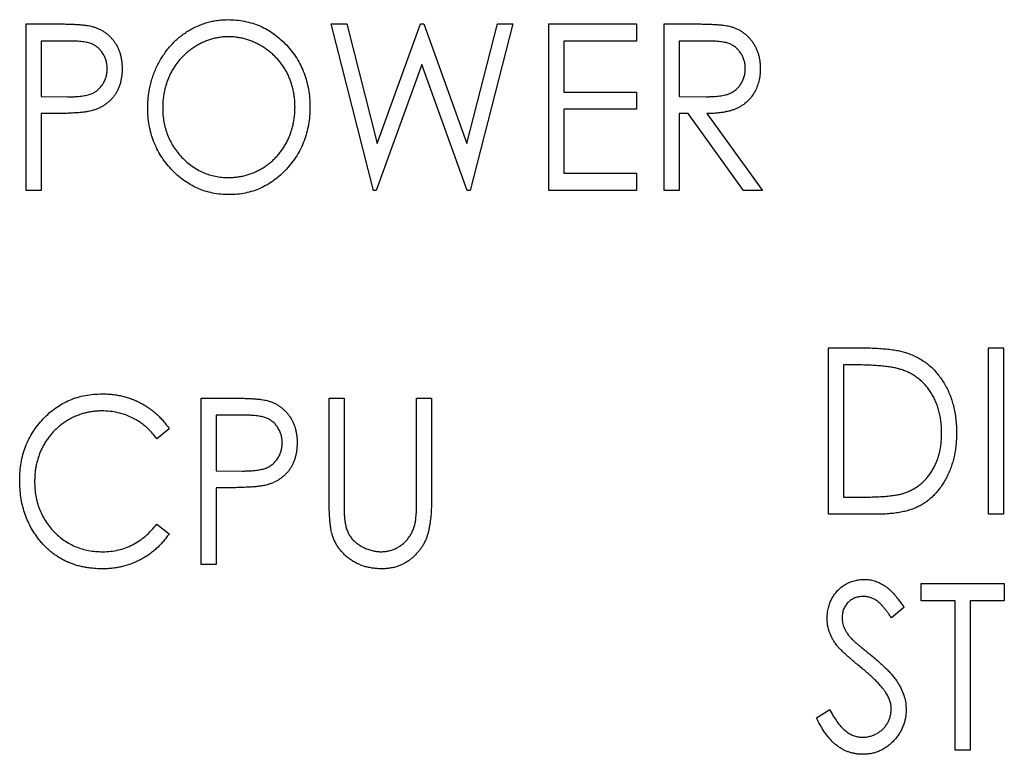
# Paper-space layout 'Sheet 2' of a CAD drawing. Header units: millimetres. Extents: x 0 to 420, y 0 to 297.
# Tile 13 of 48: x 61 to 76, y 177 to 189. Entities that reach past the tile are written whole.
import ezdxf

# ---------------------------------------------------------------- set-up
doc = ezdxf.new("R2010")
doc.units = ezdxf.units.MM

psp = doc.layouts.new('Sheet 2')

# ---------------------------------------------------------------- linework, layer by layer
at = {"color": 7, "linetype": 'Continuous', "lineweight": 25}
for p, q in [((60.82, 188.638), (61.306, 188.638)), ((60.82, 185.992), (60.82, 188.638)), ((65.67, 188.638), (65.917, 188.638)), ((66.342, 185.992), (65.67, 188.638)), ((65.917, 188.638), (66.4, 186.738)), ((66.4, 186.738), (67.09, 188.638)), ((67.09, 188.638), (67.143, 188.638)), ((67.143, 188.638), (67.824, 186.738)), ((67.824, 186.738), (68.31, 188.638)), ((68.554, 188.638), (67.877, 185.992)), ((68.31, 188.638), (68.554, 188.638)), ((69.13, 188.638), (70.521, 188.638)), ((69.13, 185.992), (69.13, 188.638)), ((70.521, 188.638), (70.521, 188.366)), ((70.962, 188.638), (71.448, 188.638)), ((70.962, 185.992), (70.962, 188.638)), ((61.498, 188.366), (61.057, 188.366)), ((61.057, 188.366), (61.057, 187.484)), ((70.521, 188.366), (69.368, 188.366)), ((69.368, 188.366), (69.368, 187.552)), ((71.639, 188.366), (71.2, 188.366)), ((71.2, 188.366), (71.2, 187.484)), ((67.112, 187.993), (66.385, 185.992)), ((67.83, 185.992), (67.112, 187.993)), ((69.368, 187.552), (70.521, 187.552)), ((70.521, 187.552), (70.521, 187.281)), ((61.057, 187.484), (61.48, 187.479)), ((71.2, 187.484), (71.629, 187.481)), ((61.233, 187.213), (61.057, 187.213)), ((61.057, 187.213), (61.057, 185.992)), ((70.521, 187.281), (69.368, 187.281)), ((69.368, 187.281), (69.368, 186.263)), ((71.342, 187.213), (71.2, 187.213)), ((71.2, 187.213), (71.2, 185.992)), ((72.222, 185.992), (71.342, 187.213)), ((71.641, 187.213), (72.522, 185.992)), ((69.368, 186.263), (70.521, 186.263)), ((70.521, 186.263), (70.521, 185.992)), ((61.057, 185.992), (60.82, 185.992)), ((66.385, 185.992), (66.342, 185.992)), ((67.877, 185.992), (67.83, 185.992)), ((70.521, 185.992), (69.13, 185.992)), ((71.2, 185.992), (70.962, 185.992)), ((72.522, 185.992), (72.222, 185.992)), ((73.574, 180.842), (73.574, 183.488)), ((73.574, 183.488), (74.074, 183.488)), ((76.118, 183.488), (76.355, 183.488)), ((76.118, 180.842), (76.118, 183.488)), ((76.355, 183.488), (76.355, 180.842)), ((73.982, 183.216), (73.811, 183.216)), ((73.811, 183.216), (73.811, 181.113)), ((63.601, 182.688), (64.088, 182.688)), ((63.601, 180.042), (63.601, 182.688)), ((65.636, 182.688), (65.874, 182.688)), ((65.636, 181.09), (65.636, 182.688)), ((65.874, 182.688), (65.874, 181.102)), ((67.027, 181.102), (67.027, 182.688)), ((67.027, 182.688), (67.265, 182.688)), ((67.265, 182.688), (67.265, 181.09)), ((64.28, 182.416), (63.839, 182.416)), ((63.839, 182.416), (63.839, 181.534)), ((63.092, 182.202), (62.898, 182.043)), ((63.839, 181.534), (64.261, 181.529)), ((64.014, 181.263), (63.839, 181.263)), ((63.839, 181.263), (63.839, 180.042)), ((73.811, 181.113), (74.09, 181.113)), ((74.342, 180.842), (73.574, 180.842)), ((76.355, 180.842), (76.118, 180.842)), ((62.898, 180.686), (63.092, 180.529)), ((63.839, 180.042), (63.601, 180.042)), ((75.045, 179.466), (75.045, 179.738)), ((75.045, 179.738), (76.368, 179.738)), ((76.368, 179.738), (76.368, 179.466)), ((74.773, 179.358), (74.573, 179.195)), ((75.588, 179.466), (75.045, 179.466)), ((75.588, 177.092), (75.588, 179.466)), ((76.368, 179.466), (75.825, 179.466)), ((75.825, 179.466), (75.825, 177.092)), ((73.383, 177.602), (73.592, 177.736)), ((75.825, 177.092), (75.588, 177.092))]:
    psp.add_line(p, q, dxfattribs=at)
for points, knots in [([(61.306, 188.638), (61.34, 188.638), (61.404, 188.638), (61.496, 188.635), (61.579, 188.632), (61.654, 188.628), (61.721, 188.623), (61.778, 188.616), (61.828, 188.609), (61.858, 188.601), (61.871, 188.598)], [0, 0, 0, 0, 0.1765, 0.339032, 0.485753, 0.61857, 0.735674, 0.838185, 0.926155, 1, 1, 1, 1]), ([(61.871, 188.598), (61.888, 188.593), (61.922, 188.583), (61.971, 188.563), (62.018, 188.54), (62.062, 188.513), (62.103, 188.482), (62.143, 188.447), (62.179, 188.409), (62.214, 188.367), (62.245, 188.322), (62.272, 188.274), (62.295, 188.223), (62.314, 188.17), (62.329, 188.113), (62.338, 188.054), (62.345, 187.992), (62.346, 187.95), (62.346, 187.928)], [0, 0, 0, 0, 0.060075, 0.119303, 0.178069, 0.236256, 0.294313, 0.353143, 0.412708, 0.473813, 0.535615, 0.597403, 0.660232, 0.723514, 0.789577, 0.856841, 0.927091, 1, 1, 1, 1]), ([(62.753, 187.303), (62.754, 187.335), (62.755, 187.397), (62.763, 187.49), (62.776, 187.581), (62.795, 187.671), (62.819, 187.759), (62.848, 187.845), (62.883, 187.929), (62.923, 188.011), (62.967, 188.09), (63.016, 188.165), (63.068, 188.236), (63.124, 188.302), (63.185, 188.363), (63.249, 188.421), (63.317, 188.474), (63.388, 188.522), (63.462, 188.566), (63.539, 188.602), (63.616, 188.634), (63.695, 188.66), (63.776, 188.681), (63.858, 188.695), (63.942, 188.704), (63.998, 188.705), (64.026, 188.706)], [0, 0, 0, 0, 0.044811, 0.089011, 0.13275, 0.176233, 0.219272, 0.262324, 0.305647, 0.348979, 0.392242, 0.43461, 0.476184, 0.517236, 0.558165, 0.598792, 0.639668, 0.680638, 0.721467, 0.761759, 0.801482, 0.840953, 0.880381, 0.919726, 0.959716, 1, 1, 1, 1]), ([(64.026, 188.706), (64.072, 188.704), (64.161, 188.702), (64.293, 188.683), (64.418, 188.651), (64.538, 188.608), (64.652, 188.55), (64.76, 188.481), (64.863, 188.399), (64.958, 188.305), (65.046, 188.203), (65.122, 188.093), (65.187, 187.978), (65.24, 187.857), (65.281, 187.73), (65.31, 187.597), (65.328, 187.458), (65.33, 187.364), (65.331, 187.316)], [0, 0, 0, 0, 0.064112, 0.12603, 0.186709, 0.24615, 0.305771, 0.366051, 0.427384, 0.490821, 0.554635, 0.61692, 0.678954, 0.740666, 0.803314, 0.866858, 0.932414, 1, 1, 1, 1]), ([(71.448, 188.638), (71.481, 188.638), (71.543, 188.637), (71.632, 188.636), (71.714, 188.632), (71.787, 188.629), (71.851, 188.624), (71.908, 188.618), (71.957, 188.611), (71.986, 188.605), (71.999, 188.602)], [0, 0, 0, 0, 0.176242, 0.33814, 0.484799, 0.617149, 0.734395, 0.837422, 0.92561, 1, 1, 1, 1]), ([(71.999, 188.602), (72.017, 188.597), (72.052, 188.587), (72.103, 188.567), (72.151, 188.544), (72.197, 188.517), (72.239, 188.485), (72.28, 188.45), (72.318, 188.412), (72.353, 188.369), (72.385, 188.323), (72.412, 188.274), (72.437, 188.223), (72.455, 188.17), (72.47, 188.113), (72.481, 188.054), (72.487, 187.993), (72.488, 187.951), (72.489, 187.93)], [0, 0, 0, 0, 0.061387, 0.1214951, 0.1810892, 0.2400382, 0.2986442, 0.3579899, 0.4184412, 0.480043, 0.5418672, 0.6041732, 0.6666824, 0.7298994, 0.7945383, 0.8604552, 0.9292113, 1, 1, 1, 1]), ([(64.037, 188.434), (64.014, 188.434), (63.969, 188.433), (63.901, 188.425), (63.834, 188.414), (63.768, 188.397), (63.704, 188.375), (63.639, 188.35), (63.576, 188.319), (63.514, 188.283), (63.455, 188.244), (63.398, 188.201), (63.344, 188.155), (63.294, 188.105), (63.248, 188.053), (63.204, 187.997), (63.165, 187.938), (63.128, 187.875), (63.096, 187.811), (63.068, 187.744), (63.044, 187.675), (63.024, 187.604), (63.01, 187.532), (62.998, 187.458), (62.992, 187.382), (62.991, 187.33), (62.991, 187.304)], [0, 0, 0, 0, 0.039956, 0.079513, 0.119111, 0.158682, 0.198528, 0.238944, 0.279928, 0.321669, 0.363487, 0.405034, 0.446304, 0.487242, 0.528249, 0.569305, 0.611035, 0.653354, 0.695583, 0.737902, 0.780492, 0.823231, 0.866218, 0.910046, 0.954473, 1, 1, 1, 1]), ([(65.094, 187.316), (65.093, 187.342), (65.093, 187.393), (65.086, 187.468), (65.075, 187.541), (65.06, 187.613), (65.04, 187.683), (65.017, 187.75), (64.989, 187.816), (64.957, 187.88), (64.921, 187.942), (64.881, 188), (64.837, 188.055), (64.791, 188.107), (64.74, 188.156), (64.686, 188.202), (64.629, 188.244), (64.568, 188.283), (64.506, 188.319), (64.442, 188.349), (64.376, 188.375), (64.311, 188.398), (64.243, 188.414), (64.175, 188.425), (64.107, 188.433), (64.06, 188.434), (64.037, 188.434)], [0, 0, 0, 0, 0.044923, 0.089057, 0.132287, 0.174986, 0.217144, 0.258769, 0.300532, 0.342498, 0.384141, 0.425372, 0.466388, 0.507179, 0.548135, 0.589217, 0.630842, 0.673193, 0.715487, 0.757043, 0.79776, 0.838207, 0.878693, 0.918916, 0.959101, 1, 1, 1, 1]), ([(62.109, 187.927), (62.108, 187.948), (62.106, 187.99), (62.093, 188.052), (62.072, 188.111), (62.042, 188.166), (62.006, 188.217), (61.964, 188.26), (61.916, 188.295), (61.871, 188.318), (61.831, 188.332), (61.796, 188.341), (61.758, 188.349), (61.714, 188.355), (61.666, 188.36), (61.614, 188.364), (61.558, 188.366), (61.518, 188.366), (61.498, 188.366)], [0, 0, 0, 0, 0.074091, 0.147068, 0.219176, 0.292487, 0.364821, 0.434086, 0.502842, 0.57172, 0.608354, 0.649905, 0.695817, 0.746872, 0.802658, 0.863186, 0.92915, 1, 1, 1, 1]), ([(72.251, 187.931), (72.25, 187.952), (72.249, 187.994), (72.236, 188.055), (72.214, 188.114), (72.184, 188.168), (72.148, 188.218), (72.106, 188.26), (72.058, 188.295), (72.014, 188.318), (71.974, 188.332), (71.94, 188.341), (71.901, 188.349), (71.857, 188.355), (71.809, 188.361), (71.756, 188.364), (71.699, 188.366), (71.659, 188.366), (71.639, 188.366)], [0, 0, 0, 0, 0.074206, 0.146692, 0.218332, 0.29067, 0.362618, 0.431553, 0.499554, 0.567987, 0.604677, 0.646293, 0.69288, 0.744014, 0.799888, 0.86174, 0.928424, 1, 1, 1, 1]), ([(61.48, 187.479), (61.5, 187.479), (61.54, 187.479), (61.598, 187.482), (61.651, 187.485), (61.7, 187.49), (61.745, 187.497), (61.785, 187.505), (61.821, 187.515), (61.864, 187.529), (61.911, 187.553), (61.962, 187.589), (62.005, 187.633), (62.042, 187.684), (62.072, 187.74), (62.093, 187.799), (62.106, 187.862), (62.108, 187.905), (62.109, 187.927)], [0, 0, 0, 0, 0.070231, 0.135127, 0.195896, 0.251444, 0.303058, 0.349556, 0.391936, 0.430093, 0.501229, 0.570517, 0.640124, 0.710955, 0.782914, 0.853735, 0.926014, 1, 1, 1, 1]), ([(62.346, 187.928), (62.346, 187.906), (62.345, 187.864), (62.339, 187.801), (62.328, 187.742), (62.315, 187.685), (62.296, 187.632), (62.274, 187.581), (62.247, 187.533), (62.216, 187.489), (62.182, 187.447), (62.145, 187.409), (62.105, 187.375), (62.061, 187.344), (62.015, 187.316), (61.965, 187.293), (61.912, 187.272), (61.876, 187.262), (61.857, 187.256)], [0, 0, 0, 0, 0.0723093, 0.1413582, 0.2082071, 0.2723358, 0.3351426, 0.3961736, 0.4566676, 0.5166459, 0.5759293, 0.6349326, 0.6936926, 0.7527076, 0.8119619, 0.8731962, 0.9355036, 1, 1, 1, 1]), ([(71.629, 187.481), (71.649, 187.481), (71.688, 187.481), (71.744, 187.484), (71.796, 187.487), (71.844, 187.492), (71.888, 187.499), (71.928, 187.508), (71.964, 187.517), (72.007, 187.533), (72.054, 187.557), (72.105, 187.593), (72.149, 187.637), (72.185, 187.688), (72.215, 187.743), (72.236, 187.803), (72.249, 187.866), (72.25, 187.909), (72.251, 187.931)], [0, 0, 0, 0, 0.068884, 0.133004, 0.192369, 0.247684, 0.298447, 0.344783, 0.387444, 0.426058, 0.498477, 0.568226, 0.638295, 0.709239, 0.781676, 0.852765, 0.925523, 1, 1, 1, 1]), ([(72.489, 187.93), (72.487, 187.895), (72.485, 187.826), (72.468, 187.727), (72.438, 187.634), (72.397, 187.547), (72.344, 187.47), (72.281, 187.401), (72.208, 187.344), (72.139, 187.304), (72.078, 187.278), (72.028, 187.261), (71.973, 187.247), (71.915, 187.234), (71.852, 187.225), (71.786, 187.218), (71.715, 187.214), (71.666, 187.213), (71.641, 187.213)], [0, 0, 0, 0, 0.083484, 0.162613, 0.23918, 0.314494, 0.388385, 0.460717, 0.533791, 0.609022, 0.648239, 0.690365, 0.734562, 0.781635, 0.831635, 0.884694, 0.940506, 1, 1, 1, 1]), ([(61.857, 187.256), (61.842, 187.253), (61.808, 187.245), (61.753, 187.237), (61.688, 187.229), (61.614, 187.224), (61.532, 187.219), (61.44, 187.215), (61.339, 187.213), (61.269, 187.213), (61.233, 187.213)], [0, 0, 0, 0, 0.075269, 0.165174, 0.268129, 0.385984, 0.51806, 0.664405, 0.825035, 1, 1, 1, 1]), ([(64.046, 185.924), (64.002, 185.925), (63.914, 185.927), (63.785, 185.947), (63.662, 185.978), (63.544, 186.023), (63.431, 186.08), (63.323, 186.15), (63.221, 186.232), (63.126, 186.326), (63.039, 186.429), (62.962, 186.538), (62.898, 186.653), (62.845, 186.773), (62.803, 186.898), (62.774, 187.028), (62.756, 187.164), (62.754, 187.256), (62.753, 187.303)], [0, 0, 0, 0, 0.063524, 0.12488, 0.185155, 0.244833, 0.304627, 0.365038, 0.42717, 0.49127, 0.555588, 0.618668, 0.681008, 0.742903, 0.805249, 0.868474, 0.933217, 1, 1, 1, 1]), ([(62.991, 187.304), (62.992, 187.266), (62.993, 187.191), (63.008, 187.081), (63.032, 186.975), (63.066, 186.874), (63.109, 186.777), (63.162, 186.685), (63.225, 186.597), (63.296, 186.516), (63.374, 186.441), (63.457, 186.375), (63.544, 186.32), (63.635, 186.274), (63.73, 186.238), (63.829, 186.214), (63.932, 186.198), (64.002, 186.196), (64.037, 186.195)], [0, 0, 0, 0, 0.06753, 0.132738, 0.196163, 0.25879, 0.321017, 0.383435, 0.446363, 0.511011, 0.575079, 0.637133, 0.697793, 0.757163, 0.816573, 0.8765, 0.937463, 1, 1, 1, 1]), ([(64.037, 186.195), (64.061, 186.196), (64.108, 186.197), (64.179, 186.204), (64.248, 186.215), (64.316, 186.232), (64.382, 186.253), (64.447, 186.277), (64.511, 186.308), (64.573, 186.342), (64.632, 186.381), (64.689, 186.423), (64.742, 186.468), (64.792, 186.517), (64.838, 186.569), (64.881, 186.625), (64.921, 186.684), (64.957, 186.746), (64.989, 186.811), (65.017, 186.878), (65.04, 186.947), (65.06, 187.017), (65.075, 187.09), (65.086, 187.164), (65.093, 187.239), (65.093, 187.291), (65.094, 187.316)], [0, 0, 0, 0, 0.041661, 0.082882, 0.123552, 0.164177, 0.204273, 0.24489, 0.285869, 0.327154, 0.368651, 0.40943, 0.450115, 0.490687, 0.531109, 0.572015, 0.613338, 0.655348, 0.697698, 0.739863, 0.781905, 0.824489, 0.86732, 0.910682, 0.954948, 1, 1, 1, 1]), ([(65.331, 187.316), (65.33, 187.268), (65.328, 187.175), (65.31, 187.037), (65.281, 186.905), (65.24, 186.778), (65.188, 186.656), (65.122, 186.541), (65.046, 186.431), (64.959, 186.328), (64.864, 186.233), (64.762, 186.151), (64.656, 186.08), (64.544, 186.023), (64.427, 185.978), (64.305, 185.947), (64.177, 185.927), (64.091, 185.925), (64.046, 185.924)], [0, 0, 0, 0, 0.067668, 0.133292, 0.19714, 0.260013, 0.322488, 0.385059, 0.448295, 0.51269, 0.576673, 0.638498, 0.698729, 0.757967, 0.817157, 0.876594, 0.937343, 1, 1, 1, 1]), ([(74.074, 183.488), (74.118, 183.487), (74.202, 183.487), (74.324, 183.483), (74.436, 183.475), (74.539, 183.465), (74.633, 183.452), (74.718, 183.436), (74.793, 183.416), (74.84, 183.4), (74.862, 183.392)], [0, 0, 0, 0, 0.1643442, 0.3167935, 0.4581469, 0.5885633, 0.7074923, 0.8152688, 0.9128975, 1, 1, 1, 1]), ([(74.862, 183.392), (74.89, 183.381), (74.947, 183.357), (75.028, 183.314), (75.104, 183.264), (75.176, 183.21), (75.241, 183.147), (75.304, 183.079), (75.36, 183.005), (75.412, 182.925), (75.458, 182.84), (75.499, 182.75), (75.533, 182.657), (75.561, 182.56), (75.582, 182.458), (75.598, 182.353), (75.607, 182.243), (75.608, 182.169), (75.609, 182.131)], [0, 0, 0, 0, 0.059398, 0.117804, 0.175649, 0.233437, 0.291249, 0.349576, 0.409329, 0.470372, 0.532591, 0.595119, 0.658625, 0.723231, 0.789405, 0.857649, 0.927742, 1, 1, 1, 1]), ([(74.73, 183.142), (74.71, 183.148), (74.666, 183.161), (74.595, 183.175), (74.516, 183.188), (74.427, 183.199), (74.329, 183.206), (74.221, 183.212), (74.105, 183.216), (74.024, 183.216), (73.982, 183.216)], [0, 0, 0, 0, 0.084774, 0.180312, 0.28709, 0.406015, 0.536482, 0.678682, 0.833402, 1, 1, 1, 1]), ([(75.371, 182.132), (75.371, 182.163), (75.37, 182.224), (75.362, 182.313), (75.349, 182.399), (75.33, 182.481), (75.306, 182.56), (75.277, 182.636), (75.243, 182.708), (75.203, 182.776), (75.158, 182.84), (75.11, 182.9), (75.057, 182.953), (75, 183.002), (74.939, 183.045), (74.873, 183.084), (74.804, 183.116), (74.755, 183.133), (74.73, 183.142)], [0, 0, 0, 0, 0.072235, 0.141829, 0.209054, 0.274618, 0.338839, 0.40167, 0.463864, 0.525432, 0.586208, 0.645431, 0.704074, 0.762298, 0.820336, 0.879142, 0.938766, 1, 1, 1, 1]), ([(60.718, 181.38), (60.719, 181.428), (60.721, 181.521), (60.739, 181.659), (60.768, 181.79), (60.809, 181.916), (60.862, 182.036), (60.927, 182.15), (61.003, 182.258), (61.09, 182.36), (61.186, 182.453), (61.288, 182.534), (61.398, 182.602), (61.512, 182.659), (61.633, 182.702), (61.76, 182.733), (61.893, 182.752), (61.983, 182.754), (62.029, 182.756)], [0, 0, 0, 0, 0.067236, 0.132194, 0.195391, 0.257388, 0.318778, 0.380515, 0.442528, 0.505942, 0.569171, 0.630524, 0.690882, 0.750747, 0.811024, 0.872201, 0.934998, 1, 1, 1, 1]), ([(62.029, 182.756), (62.057, 182.755), (62.113, 182.754), (62.195, 182.747), (62.274, 182.736), (62.352, 182.72), (62.428, 182.7), (62.502, 182.674), (62.574, 182.644), (62.643, 182.61), (62.71, 182.573), (62.774, 182.53), (62.835, 182.485), (62.893, 182.436), (62.948, 182.383), (63, 182.326), (63.048, 182.266), (63.078, 182.224), (63.092, 182.202)], [0, 0, 0, 0, 0.067002, 0.132942, 0.197212, 0.260814, 0.32354, 0.38588, 0.447839, 0.509647, 0.571537, 0.632443, 0.693319, 0.753787, 0.814645, 0.875557, 0.937659, 1, 1, 1, 1]), ([(64.088, 182.688), (64.121, 182.688), (64.185, 182.688), (64.277, 182.685), (64.361, 182.682), (64.436, 182.678), (64.502, 182.673), (64.56, 182.666), (64.61, 182.659), (64.639, 182.651), (64.653, 182.648)], [0, 0, 0, 0, 0.1765, 0.339032, 0.485753, 0.61857, 0.735674, 0.838185, 0.926155, 1, 1, 1, 1]), ([(64.653, 182.648), (64.67, 182.643), (64.704, 182.633), (64.753, 182.613), (64.799, 182.59), (64.843, 182.563), (64.885, 182.532), (64.924, 182.497), (64.961, 182.459), (64.995, 182.417), (65.027, 182.372), (65.054, 182.324), (65.077, 182.273), (65.095, 182.22), (65.11, 182.163), (65.12, 182.104), (65.127, 182.042), (65.127, 182), (65.128, 181.978)], [0, 0, 0, 0, 0.060075, 0.119303, 0.178069, 0.236256, 0.294313, 0.353143, 0.412708, 0.473813, 0.535615, 0.597403, 0.660232, 0.723514, 0.789577, 0.856841, 0.927091, 1, 1, 1, 1]), ([(62.023, 182.484), (61.999, 182.484), (61.951, 182.483), (61.879, 182.475), (61.809, 182.464), (61.74, 182.447), (61.673, 182.426), (61.607, 182.401), (61.542, 182.37), (61.479, 182.335), (61.419, 182.296), (61.362, 182.253), (61.308, 182.208), (61.257, 182.159), (61.211, 182.107), (61.168, 182.051), (61.128, 181.993), (61.092, 181.931), (61.059, 181.867), (61.032, 181.801), (61.008, 181.733), (60.989, 181.662), (60.973, 181.59), (60.963, 181.516), (60.957, 181.44), (60.956, 181.388), (60.955, 181.362)], [0, 0, 0, 0, 0.042054, 0.083393, 0.124454, 0.165461, 0.206316, 0.247114, 0.288563, 0.330315, 0.372018, 0.413257, 0.453959, 0.494537, 0.53495, 0.575397, 0.616502, 0.657759, 0.699337, 0.740877, 0.782508, 0.824785, 0.867453, 0.910542, 0.954879, 1, 1, 1, 1]), ([(62.898, 182.043), (62.885, 182.061), (62.858, 182.096), (62.815, 182.145), (62.77, 182.191), (62.723, 182.235), (62.674, 182.274), (62.623, 182.31), (62.57, 182.343), (62.496, 182.382), (62.4, 182.424), (62.279, 182.458), (62.153, 182.481), (62.067, 182.483), (62.023, 182.484)], [0, 0, 0, 0, 0.065249, 0.129752, 0.19303, 0.255253, 0.317083, 0.378287, 0.439499, 0.500949, 0.623295, 0.74628, 0.871322, 1, 1, 1, 1]), ([(64.89, 181.977), (64.889, 181.998), (64.888, 182.04), (64.875, 182.102), (64.853, 182.161), (64.824, 182.216), (64.788, 182.267), (64.745, 182.31), (64.697, 182.345), (64.652, 182.368), (64.612, 182.382), (64.578, 182.391), (64.539, 182.399), (64.496, 182.405), (64.448, 182.41), (64.396, 182.414), (64.339, 182.416), (64.3, 182.416), (64.28, 182.416)], [0, 0, 0, 0, 0.074091, 0.147068, 0.219176, 0.292487, 0.364821, 0.434086, 0.502842, 0.57172, 0.608354, 0.649905, 0.695817, 0.746872, 0.802658, 0.863186, 0.92915, 1, 1, 1, 1]), ([(75.609, 182.131), (75.608, 182.099), (75.607, 182.034), (75.601, 181.939), (75.587, 181.847), (75.571, 181.758), (75.548, 181.672), (75.522, 181.589), (75.489, 181.509), (75.453, 181.432), (75.412, 181.359), (75.369, 181.291), (75.322, 181.227), (75.273, 181.169), (75.22, 181.115), (75.164, 181.067), (75.106, 181.024), (75.044, 180.984), (74.978, 180.95), (74.906, 180.921), (74.827, 180.897), (74.742, 180.877), (74.651, 180.861), (74.554, 180.85), (74.45, 180.843), (74.379, 180.842), (74.342, 180.842)], [0, 0, 0, 0, 0.047591, 0.093744, 0.138658, 0.182637, 0.225674, 0.268046, 0.309925, 0.35122, 0.391858, 0.430949, 0.469216, 0.506063, 0.542432, 0.578163, 0.613445, 0.648473, 0.684358, 0.722083, 0.761938, 0.803977, 0.848876, 0.896245, 0.946758, 1, 1, 1, 1]), ([(74.786, 181.181), (74.808, 181.189), (74.853, 181.206), (74.916, 181.237), (74.975, 181.273), (75.031, 181.313), (75.082, 181.359), (75.131, 181.41), (75.175, 181.465), (75.216, 181.524), (75.253, 181.588), (75.284, 181.656), (75.312, 181.727), (75.333, 181.801), (75.351, 181.879), (75.363, 181.96), (75.37, 182.045), (75.371, 182.103), (75.371, 182.132)], [0, 0, 0, 0, 0.059658, 0.118319, 0.176002, 0.23344, 0.290884, 0.349178, 0.408074, 0.468667, 0.53039, 0.592632, 0.655752, 0.720395, 0.787156, 0.855716, 0.926408, 1, 1, 1, 1]), ([(64.261, 181.529), (64.282, 181.529), (64.322, 181.529), (64.379, 181.532), (64.432, 181.535), (64.482, 181.54), (64.526, 181.547), (64.567, 181.555), (64.603, 181.565), (64.645, 181.579), (64.692, 181.603), (64.743, 181.639), (64.787, 181.683), (64.824, 181.734), (64.853, 181.79), (64.875, 181.849), (64.888, 181.912), (64.889, 181.955), (64.89, 181.977)], [0, 0, 0, 0, 0.070231, 0.135127, 0.195896, 0.251444, 0.303058, 0.349556, 0.391936, 0.430093, 0.501229, 0.570517, 0.640124, 0.710955, 0.782914, 0.853735, 0.926014, 1, 1, 1, 1]), ([(65.128, 181.978), (65.127, 181.956), (65.126, 181.914), (65.121, 181.851), (65.11, 181.792), (65.096, 181.735), (65.078, 181.682), (65.055, 181.631), (65.029, 181.583), (64.998, 181.539), (64.964, 181.497), (64.927, 181.459), (64.886, 181.425), (64.843, 181.394), (64.796, 181.366), (64.747, 181.343), (64.694, 181.322), (64.657, 181.312), (64.638, 181.306)], [0, 0, 0, 0, 0.072309, 0.141358, 0.208207, 0.272336, 0.335143, 0.396174, 0.456668, 0.516646, 0.575929, 0.634933, 0.693693, 0.752708, 0.811962, 0.873196, 0.935504, 1, 1, 1, 1]), ([(61.027, 180.437), (61.002, 180.47), (60.953, 180.535), (60.89, 180.642), (60.837, 180.752), (60.794, 180.868), (60.759, 180.989), (60.735, 181.115), (60.721, 181.246), (60.719, 181.335), (60.718, 181.38)], [0, 0, 0, 0, 0.122254, 0.24342, 0.364291, 0.486273, 0.609794, 0.736233, 0.865843, 1, 1, 1, 1]), ([(60.955, 181.362), (60.956, 181.323), (60.958, 181.246), (60.973, 181.134), (60.996, 181.026), (61.031, 180.924), (61.073, 180.826), (61.127, 180.734), (61.189, 180.645), (61.261, 180.564), (61.34, 180.49), (61.424, 180.424), (61.515, 180.369), (61.609, 180.324), (61.709, 180.288), (61.814, 180.264), (61.924, 180.248), (61.999, 180.246), (62.038, 180.245)], [0, 0, 0, 0, 0.067402, 0.132225, 0.195291, 0.256964, 0.318228, 0.379385, 0.441024, 0.503862, 0.566597, 0.627855, 0.688166, 0.748276, 0.808707, 0.870424, 0.93412, 1, 1, 1, 1]), ([(64.638, 181.306), (64.623, 181.303), (64.589, 181.295), (64.534, 181.287), (64.47, 181.279), (64.396, 181.274), (64.313, 181.269), (64.222, 181.265), (64.121, 181.263), (64.051, 181.263), (64.014, 181.263)], [0, 0, 0, 0, 0.0752685, 0.1651737, 0.2681292, 0.385984, 0.5180597, 0.6644047, 0.8250346, 1, 1, 1, 1]), ([(65.682, 180.532), (65.678, 180.546), (65.67, 180.577), (65.661, 180.627), (65.653, 180.686), (65.647, 180.751), (65.643, 180.825), (65.639, 180.906), (65.637, 180.995), (65.637, 181.057), (65.636, 181.09)], [0, 0, 0, 0, 0.077936, 0.169149, 0.274074, 0.391816, 0.523462, 0.668216, 0.827041, 1, 1, 1, 1]), ([(65.874, 181.102), (65.874, 181.08), (65.874, 181.037), (65.874, 180.977), (65.875, 180.923), (65.877, 180.876), (65.877, 180.835), (65.88, 180.801), (65.882, 180.773), (65.883, 180.757), (65.884, 180.751)], [0, 0, 0, 0, 0.191105, 0.362655, 0.516171, 0.650128, 0.766034, 0.862527, 0.941006, 1, 1, 1, 1]), ([(67.265, 181.09), (67.265, 181.061), (67.264, 181.005), (67.261, 180.922), (67.256, 180.844), (67.25, 180.77), (67.24, 180.701), (67.229, 180.635), (67.216, 180.574), (67.201, 180.517), (67.183, 180.462), (67.16, 180.41), (67.135, 180.36), (67.104, 180.312), (67.07, 180.264), (67.031, 180.22), (66.989, 180.176), (66.943, 180.135), (66.894, 180.097), (66.842, 180.065), (66.787, 180.036), (66.73, 180.013), (66.67, 179.996), (66.607, 179.983), (66.542, 179.976), (66.498, 179.975), (66.476, 179.974)], [0, 0, 0, 0, 0.055741, 0.108782, 0.159483, 0.20722, 0.252436, 0.295103, 0.335609, 0.373517, 0.409957, 0.446416, 0.482967, 0.519684, 0.557168, 0.594999, 0.634172, 0.674127, 0.714136, 0.754079, 0.793688, 0.83312, 0.873373, 0.914549, 0.95654, 1, 1, 1, 1]), ([(67.002, 180.692), (67.004, 180.701), (67.008, 180.722), (67.014, 180.757), (67.017, 180.799), (67.021, 180.847), (67.024, 180.901), (67.026, 180.962), (67.027, 181.03), (67.027, 181.078), (67.027, 181.102)], [0, 0, 0, 0, 0.069596, 0.155423, 0.257515, 0.37358, 0.506166, 0.6554, 0.819993, 1, 1, 1, 1]), ([(74.09, 181.113), (74.131, 181.113), (74.208, 181.114), (74.319, 181.117), (74.42, 181.122), (74.512, 181.129), (74.595, 181.139), (74.667, 181.15), (74.73, 181.163), (74.768, 181.175), (74.786, 181.181)], [0, 0, 0, 0, 0.172244, 0.3301934, 0.475432, 0.6065481, 0.7244263, 0.8291286, 0.9204072, 1, 1, 1, 1]), ([(62.038, 180.245), (62.08, 180.247), (62.163, 180.249), (62.285, 180.271), (62.401, 180.305), (62.512, 180.354), (62.618, 180.416), (62.718, 180.493), (62.813, 180.583), (62.869, 180.651), (62.898, 180.686)], [0, 0, 0, 0, 0.1259, 0.248079, 0.368237, 0.488157, 0.609636, 0.7344, 0.864047, 1, 1, 1, 1]), ([(65.884, 180.751), (65.888, 180.726), (65.894, 180.677), (65.913, 180.609), (65.938, 180.547), (65.969, 180.49), (66.009, 180.439), (66.057, 180.393), (66.114, 180.352), (66.179, 180.314), (66.248, 180.284), (66.319, 180.262), (66.391, 180.248), (66.439, 180.246), (66.462, 180.245)], [0, 0, 0, 0, 0.0889375, 0.1727267, 0.251185, 0.3263801, 0.4009876, 0.479456, 0.5624606, 0.6520321, 0.742988, 0.8310174, 0.9158505, 1, 1, 1, 1]), ([(66.462, 180.245), (66.483, 180.246), (66.524, 180.248), (66.584, 180.258), (66.643, 180.276), (66.7, 180.299), (66.754, 180.33), (66.805, 180.366), (66.85, 180.407), (66.891, 180.454), (66.927, 180.506), (66.957, 180.563), (66.983, 180.625), (66.996, 180.669), (67.002, 180.692)], [0, 0, 0, 0, 0.081412, 0.161686, 0.242811, 0.324775, 0.407586, 0.488453, 0.56979, 0.650718, 0.733306, 0.819186, 0.907133, 1, 1, 1, 1]), ([(63.092, 180.529), (63.077, 180.507), (63.047, 180.464), (62.997, 180.404), (62.944, 180.347), (62.889, 180.294), (62.831, 180.244), (62.77, 180.198), (62.706, 180.156), (62.639, 180.118), (62.57, 180.084), (62.499, 180.055), (62.426, 180.03), (62.351, 180.009), (62.274, 179.993), (62.196, 179.982), (62.115, 179.975), (62.06, 179.974), (62.032, 179.974)], [0, 0, 0, 0, 0.063576, 0.126691, 0.188634, 0.249942, 0.311426, 0.372445, 0.433495, 0.495161, 0.556733, 0.61789, 0.679838, 0.742002, 0.804922, 0.868441, 0.933689, 1, 1, 1, 1]), ([(66.476, 179.974), (66.451, 179.975), (66.403, 179.976), (66.333, 179.983), (66.265, 179.995), (66.199, 180.011), (66.137, 180.033), (66.077, 180.059), (66.02, 180.091), (65.965, 180.126), (65.915, 180.165), (65.868, 180.209), (65.826, 180.255), (65.788, 180.304), (65.754, 180.356), (65.726, 180.412), (65.7, 180.471), (65.688, 180.511), (65.682, 180.532)], [0, 0, 0, 0, 0.069994, 0.137225, 0.203144, 0.267439, 0.330757, 0.392722, 0.455101, 0.517382, 0.579131, 0.639383, 0.69929, 0.758596, 0.817649, 0.877496, 0.938128, 1, 1, 1, 1]), ([(62.032, 179.974), (62.006, 179.974), (61.954, 179.975), (61.878, 179.981), (61.803, 179.99), (61.731, 180.003), (61.66, 180.018), (61.592, 180.039), (61.526, 180.062), (61.462, 180.089), (61.4, 180.12), (61.34, 180.154), (61.283, 180.192), (61.227, 180.234), (61.174, 180.279), (61.122, 180.328), (61.073, 180.381), (61.042, 180.418), (61.027, 180.437)], [0, 0, 0, 0, 0.068335, 0.135464, 0.200567, 0.264774, 0.327263, 0.389343, 0.450083, 0.510699, 0.570569, 0.630747, 0.691051, 0.751063, 0.812002, 0.873718, 0.936106, 1, 1, 1, 1]), ([(73.552, 179.188), (73.553, 179.216), (73.555, 179.271), (73.57, 179.352), (73.593, 179.429), (73.626, 179.502), (73.668, 179.569), (73.717, 179.629), (73.775, 179.681), (73.84, 179.726), (73.91, 179.761), (73.983, 179.787), (74.06, 179.802), (74.113, 179.804), (74.139, 179.806)], [0, 0, 0, 0, 0.088291, 0.174419, 0.258423, 0.342317, 0.425287, 0.506935, 0.587922, 0.670559, 0.753145, 0.834844, 0.916686, 1, 1, 1, 1]), ([(74.139, 179.806), (74.167, 179.804), (74.223, 179.802), (74.305, 179.784), (74.384, 179.753), (74.448, 179.718), (74.497, 179.683), (74.536, 179.652), (74.574, 179.615), (74.613, 179.573), (74.653, 179.526), (74.693, 179.475), (74.733, 179.418), (74.76, 179.378), (74.773, 179.358)], [0, 0, 0, 0, 0.103822, 0.2059191, 0.309231, 0.4156525, 0.4722204, 0.5328577, 0.5978194, 0.6678575, 0.7431765, 0.8234483, 0.9089421, 1, 1, 1, 1]), ([(74.125, 179.534), (74.102, 179.533), (74.056, 179.531), (73.991, 179.512), (73.932, 179.481), (73.882, 179.439), (73.841, 179.388), (73.811, 179.33), (73.793, 179.266), (73.791, 179.222), (73.79, 179.199)], [0, 0, 0, 0, 0.133507, 0.258557, 0.380724, 0.504971, 0.628085, 0.748901, 0.871477, 1, 1, 1, 1]), ([(74.573, 179.195), (74.561, 179.212), (74.54, 179.244), (74.507, 179.289), (74.476, 179.33), (74.446, 179.366), (74.417, 179.398), (74.39, 179.425), (74.364, 179.449), (74.33, 179.474), (74.289, 179.498), (74.236, 179.519), (74.181, 179.532), (74.144, 179.533), (74.125, 179.534)], [0, 0, 0, 0, 0.102557, 0.196911, 0.284395, 0.364416, 0.437215, 0.503536, 0.563602, 0.61645, 0.714669, 0.808954, 0.904132, 1, 1, 1, 1]), ([(73.79, 179.199), (73.79, 179.185), (73.791, 179.157), (73.798, 179.115), (73.808, 179.073), (73.822, 179.032), (73.843, 178.99), (73.87, 178.947), (73.904, 178.902), (73.93, 178.873), (73.943, 178.857)], [0, 0, 0, 0, 0.110385, 0.220503, 0.331137, 0.443585, 0.563154, 0.695062, 0.839762, 1, 1, 1, 1]), ([(73.683, 178.785), (73.672, 178.801), (73.652, 178.832), (73.625, 178.88), (73.602, 178.929), (73.585, 178.979), (73.57, 179.03), (73.559, 179.082), (73.554, 179.135), (73.553, 179.17), (73.552, 179.188)], [0, 0, 0, 0, 0.1308768, 0.2577192, 0.3823161, 0.5066263, 0.6283018, 0.7515267, 0.8754702, 1, 1, 1, 1]), ([(74.065, 178.425), (74.041, 178.445), (73.994, 178.483), (73.928, 178.539), (73.869, 178.591), (73.818, 178.638), (73.774, 178.681), (73.736, 178.719), (73.706, 178.753), (73.69, 178.775), (73.683, 178.785)], [0, 0, 0, 0, 0.1795352, 0.3445064, 0.4921306, 0.6246399, 0.7420993, 0.843179, 0.9295396, 1, 1, 1, 1]), ([(73.943, 178.857), (73.949, 178.852), (73.961, 178.84), (73.983, 178.82), (74.012, 178.795), (74.048, 178.764), (74.09, 178.729), (74.14, 178.689), (74.196, 178.643), (74.236, 178.611), (74.257, 178.594)], [0, 0, 0, 0, 0.053039, 0.126288, 0.218872, 0.334457, 0.469409, 0.625738, 0.802267, 1, 1, 1, 1]), ([(74.257, 178.594), (74.283, 178.573), (74.332, 178.533), (74.401, 178.471), (74.465, 178.412), (74.522, 178.355), (74.574, 178.299), (74.618, 178.245), (74.657, 178.192), (74.699, 178.125), (74.742, 178.043), (74.78, 177.942), (74.803, 177.841), (74.806, 177.774), (74.807, 177.74)], [0, 0, 0, 0, 0.093761, 0.181614, 0.264342, 0.341677, 0.41338, 0.479975, 0.541968, 0.599292, 0.705911, 0.807015, 0.904485, 1, 1, 1, 1]), ([(74.486, 178.004), (74.476, 178.019), (74.454, 178.05), (74.416, 178.097), (74.372, 178.147), (74.323, 178.199), (74.267, 178.252), (74.205, 178.308), (74.138, 178.367), (74.09, 178.405), (74.065, 178.425)], [0, 0, 0, 0, 0.092213, 0.193119, 0.303009, 0.423363, 0.552489, 0.69176, 0.840671, 1, 1, 1, 1]), ([(74.57, 177.744), (74.569, 177.766), (74.567, 177.81), (74.551, 177.876), (74.524, 177.942), (74.499, 177.982), (74.486, 178.004)], [0, 0, 0, 0, 0.238336, 0.482311, 0.73314, 1, 1, 1, 1]), ([(73.592, 177.736), (73.611, 177.702), (73.646, 177.635), (73.705, 177.545), (73.766, 177.469), (73.83, 177.406), (73.896, 177.356), (73.965, 177.321), (74.036, 177.299), (74.085, 177.297), (74.109, 177.295)], [0, 0, 0, 0, 0.165307, 0.315251, 0.451801, 0.576089, 0.690151, 0.796612, 0.898685, 1, 1, 1, 1]), ([(74.109, 177.295), (74.13, 177.296), (74.171, 177.297), (74.231, 177.31), (74.289, 177.329), (74.345, 177.356), (74.397, 177.389), (74.442, 177.428), (74.482, 177.473), (74.513, 177.522), (74.539, 177.575), (74.557, 177.63), (74.568, 177.686), (74.569, 177.724), (74.57, 177.744)], [0, 0, 0, 0, 0.086779, 0.172012, 0.257, 0.344091, 0.430347, 0.513787, 0.595624, 0.677565, 0.75969, 0.839996, 0.919133, 1, 1, 1, 1]), ([(74.807, 177.74), (74.807, 177.716), (74.806, 177.669), (74.796, 177.601), (74.781, 177.534), (74.758, 177.469), (74.73, 177.407), (74.695, 177.348), (74.654, 177.29), (74.607, 177.237), (74.556, 177.187), (74.501, 177.143), (74.444, 177.106), (74.384, 177.077), (74.321, 177.053), (74.255, 177.036), (74.187, 177.026), (74.141, 177.025), (74.117, 177.024)], [0, 0, 0, 0, 0.064367, 0.127345, 0.188922, 0.250384, 0.312021, 0.374404, 0.437663, 0.502985, 0.567803, 0.63098, 0.692076, 0.752595, 0.813028, 0.874016, 0.936113, 1, 1, 1, 1]), ([(74.117, 177.024), (74.099, 177.024), (74.063, 177.025), (74.009, 177.032), (73.957, 177.042), (73.906, 177.057), (73.856, 177.075), (73.807, 177.098), (73.76, 177.125), (73.714, 177.157), (73.669, 177.193), (73.625, 177.235), (73.582, 177.283), (73.54, 177.336), (73.5, 177.394), (73.459, 177.458), (73.42, 177.528), (73.395, 177.577), (73.383, 177.602)], [0, 0, 0, 0, 0.055089, 0.109447, 0.163323, 0.216767, 0.269874, 0.324148, 0.378969, 0.434708, 0.492467, 0.553707, 0.618022, 0.686132, 0.757893, 0.834258, 0.914668, 1, 1, 1, 1])]:
    psp.add_open_spline(points, degree=3, knots=knots, dxfattribs=at)

doc.saveas('drawing.dxf')
